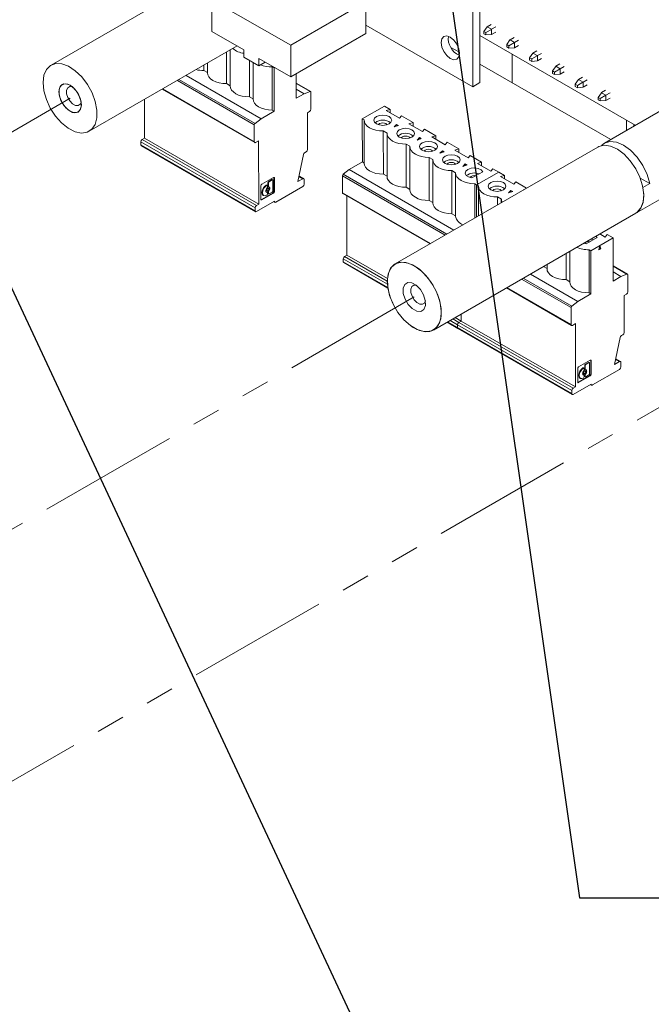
# Paper-space layout 'Sheet2' of a CAD drawing. Header units: millimetres. Extents: x 0 to 420, y 0 to 297.
# Tile 22 of 36: x 160 to 188, y 101 to 145. Entities that reach past the tile are written whole.
import ezdxf

# ---------------------------------------------------------------- set-up
doc = ezdxf.new("R2010")
doc.units = ezdxf.units.MM
doc.linetypes.add('PHANTOM', pattern=[12.7, 6.35, -1.27, 1.27, -1.27, 1.27, -1.27])
doc.dimstyles.new('SLDDIMSTYLE2', dxfattribs={"dimtxt": 0.18, "dimasz": 1, "dimexe": 0, "dimexo": 0.0625, "dimgap": 0, "dimtad": 0, "dimtih": 1, "dimtoh": 1, "dimdec": 0, "dimrnd": 1e-09, "dimzin": 0, "dimdsep": 46, "dimtxsty": 'Standard', "dimblk1": 'DOT', "dimblk2": 'DOT', "dimsah": 1, "dimcen": 0.09, "dimadec": 0, "dimazin": 0, "dimtfac": 1, "dimtdec": 0, "dimtofl": 0, "dimtmove": 0, "dimatfit": 3, "dimldrblk": 'DOT', "dimfxl": 1, "dimfrac": 2, "dimtolj": 1, "dimtzin": 0, "dimarcsym": 0})
doc.dimstyles.new('SLDDIMSTYLE3', dxfattribs={"dimtxt": 0.18, "dimasz": 3, "dimexe": 0, "dimexo": 0.0625, "dimgap": 0, "dimtad": 0, "dimtih": 1, "dimtoh": 1, "dimdec": 0, "dimrnd": 1e-09, "dimzin": 0, "dimdsep": 46, "dimtxsty": 'Standard', "dimsah": 1, "dimcen": 0.09, "dimadec": 0, "dimazin": 0, "dimtfac": 3, "dimtdec": 0, "dimtofl": 0, "dimtmove": 0, "dimatfit": 3, "dimfxl": 1, "dimfrac": 2, "dimtolj": 1, "dimtzin": 0, "dimarcsym": 0})

# ---------------------------------------------------------------- blocks, each defined once
blk = doc.blocks.new('_DOT')
at = {"color": 0, "linetype": 'ByBlock', "lineweight": -2}
blk.add_line((-0.5, 0), (-1, 0), dxfattribs=at)
at = {"color": 0, "linetype": 'ByBlock', "const_width": 0.5}
blk.add_lwpolyline([(-0.25, 0, 1), (0.25, 0, 1)], format="xyb", close=True, dxfattribs=at)

psp = doc.layouts.new('Sheet2')

# ---------------------------------------------------------------- linework, layer by layer
at = {"color": 7, "linetype": 'Continuous', "lineweight": 15}
for p, q in [((180.742, 142.188), (180.742, 161.916)), ((180.419, 142.002), (180.419, 161.729)), ((170.574, 148.22), (161.482, 142.972)), ((168.708, 145.913), (168.708, 144.49)), ((172.244, 143.872), (168.708, 145.913)), ((175.618, 145.82), (172.244, 143.872)), ((175.618, 144.397), (175.618, 145.82)), ((175.618, 144.773), (180.419, 142.002)), ((181.063, 144.697), (180.917, 144.49)), ((181.011, 144.436), (181.263, 144.581)), ((181.247, 144.806), (181.065, 144.701)), ((181.067, 144.699), (181.265, 144.585)), ((181.449, 144.689), (181.267, 144.584)), ((181.267, 144.582), (181.267, 144.353)), ((168.708, 144.49), (170.143, 143.662)), ((175.618, 144.397), (172.244, 142.449)), ((180.742, 144.299), (187.717, 140.273)), ((181.011, 144.436), (180.917, 144.49)), ((180.917, 144.49), (180.917, 144.382)), ((180.917, 144.382), (181.011, 144.328)), ((181.011, 144.328), (181.011, 144.436)), ((181.263, 144.35), (181.011, 144.328)), ((181.267, 144.351), (181.449, 144.456)), ((182.092, 144.108), (182.273, 144.213)), ((163.196, 140.003), (169.839, 143.837)), ((172.244, 142.449), (172.244, 143.872)), ((179.436, 143.774), (179.821, 143.552)), ((182.089, 144.104), (181.944, 143.898)), ((182.038, 143.844), (181.944, 143.898)), ((181.944, 143.898), (181.944, 143.79)), ((181.944, 143.79), (182.038, 143.736)), ((182.289, 143.989), (182.038, 143.844)), ((182.038, 143.736), (182.038, 143.844)), ((182.038, 143.736), (182.289, 143.758)), ((182.094, 144.107), (182.292, 143.993)), ((182.294, 143.992), (182.476, 144.097)), ((182.294, 143.989), (182.294, 143.761)), ((182.476, 143.863), (182.294, 143.758)), ((169.365, 142.144), (169.365, 143.564)), ((169.531, 143.66), (169.531, 142.035)), ((170.143, 143.662), (170.143, 143.335)), ((170.143, 143.335), (170.809, 142.95)), ((170.809, 143.277), (172.244, 142.449)), ((170.809, 142.95), (170.809, 143.277)), ((182.185, 142.188), (182.185, 143.466)), ((183.115, 143.512), (182.97, 143.306)), ((183.064, 143.252), (182.97, 143.306)), ((182.97, 143.306), (182.97, 143.197)), ((183.064, 143.252), (183.315, 143.397)), ((183.064, 143.143), (183.064, 143.252)), ((183.3, 143.621), (183.118, 143.516)), ((183.12, 143.515), (183.318, 143.401)), ((183.502, 143.504), (183.32, 143.4)), ((183.32, 143.397), (183.32, 143.169)), ((183.32, 143.166), (183.502, 143.271)), ((168.339, 142.736), (168.339, 142.971)), ((168.505, 143.067), (168.505, 142.627)), ((170.391, 141.552), (170.391, 143.192)), ((170.557, 143.096), (170.558, 141.442)), ((171.092, 143.114), (170.809, 142.95)), ((171.417, 142.896), (171.501, 142.848)), ((171.418, 140.96), (171.417, 142.896)), ((171.501, 142.848), (171.526, 142.863)), ((171.501, 140.911), (171.501, 142.848)), ((180.742, 143.021), (186.611, 139.634)), ((182.97, 143.197), (183.064, 143.143)), ((183.315, 143.166), (183.064, 143.143)), ((184.142, 142.92), (183.996, 142.713)), ((184.09, 142.659), (184.342, 142.804)), ((184.326, 143.029), (184.144, 142.924)), ((184.146, 142.923), (184.344, 142.808)), ((184.528, 142.912), (184.346, 142.807)), ((184.346, 142.805), (184.346, 142.576)), ((167.546, 142.514), (170.912, 140.571)), ((168.505, 142.64), (168.339, 142.736)), ((172.494, 142.593), (172.494, 141.485)), ((184.09, 142.659), (183.996, 142.713)), ((183.996, 142.713), (183.996, 142.605)), ((183.996, 142.605), (184.09, 142.551)), ((184.09, 142.551), (184.09, 142.659)), ((184.342, 142.574), (184.09, 142.551)), ((184.346, 142.574), (184.528, 142.679)), ((185.352, 142.437), (185.171, 142.332)), ((169.531, 142.048), (169.365, 142.144)), ((173.143, 141.791), (172.494, 142.166)), ((180.419, 142.002), (180.742, 142.188)), ((185.168, 142.328), (185.023, 142.121)), ((185.116, 142.067), (185.023, 142.121)), ((185.023, 142.121), (185.023, 142.013)), ((185.023, 142.013), (185.117, 141.959)), ((185.116, 142.067), (185.368, 142.212)), ((185.117, 141.959), (185.116, 142.067)), ((185.368, 141.981), (185.117, 141.959)), ((185.173, 142.33), (185.371, 142.216)), ((185.554, 142.32), (185.373, 142.215)), ((185.373, 142.213), (185.373, 141.984)), ((185.373, 141.982), (185.555, 142.087)), ((166.47, 141.893), (170.627, 139.494)), ((170.558, 141.456), (170.391, 141.552)), ((172.851, 141.691), (172.494, 141.897)), ((172.494, 141.485), (172.851, 141.691)), ((172.851, 141.691), (173.121, 141.792)), ((173.155, 141.765), (173.155, 141.003)), ((186.194, 141.735), (186.049, 141.529)), ((186.143, 141.475), (186.049, 141.529)), ((186.049, 141.529), (186.049, 141.421)), ((186.143, 141.475), (186.394, 141.62)), ((186.143, 141.367), (186.143, 141.475)), ((186.379, 141.844), (186.197, 141.739)), ((186.199, 141.738), (186.397, 141.624)), ((186.581, 141.728), (186.399, 141.623)), ((186.399, 141.62), (186.399, 141.392)), ((186.399, 141.389), (186.581, 141.494)), ((165.675, 141.433), (165.675, 139.692)), ((175.46, 140.563), (176.453, 141.136)), ((176.713, 140.986), (176.453, 141.136)), ((186.049, 141.421), (186.143, 141.367)), ((186.394, 141.389), (186.143, 141.367)), ((189.585, 141.351), (186.332, 139.473)), ((170.912, 140.571), (171.501, 140.911)), ((171.501, 140.911), (171.418, 140.96)), ((173.094, 140.898), (172.994, 140.84)), ((172.994, 140.84), (172.994, 139.183)), ((176.528, 140.934), (176.713, 140.986)), ((177.13, 140.587), (176.528, 140.934)), ((176.713, 140.828), (176.713, 140.986)), ((177.22, 140.694), (177.13, 140.587)), ((177.739, 140.394), (177.22, 140.694)), ((170.609, 139.533), (170.609, 140.296)), ((170.642, 140.361), (170.912, 140.571)), ((175.46, 140.563), (175.544, 140.515)), ((175.461, 138.626), (175.46, 140.563)), ((175.544, 140.502), (175.544, 138.565)), ((176.891, 140.204), (177.002, 140.315)), ((177.083, 140.268), (176.891, 140.204)), ((177.002, 140.291), (176.926, 140.216)), ((177.002, 140.315), (177.083, 140.268)), ((177.002, 140.315), (177.002, 140.291)), ((177.057, 140.259), (177.002, 140.291)), ((177.554, 140.342), (177.739, 140.394)), ((178.156, 139.995), (177.554, 140.342)), ((177.739, 140.235), (177.739, 140.394)), ((187.316, 140.041), (187.316, 140.504)), ((187.654, 140.236), (187.654, 140.309)), ((187.679, 140.266), (187.654, 140.251)), ((187.689, 140.288), (187.679, 140.266)), ((176.403, 140.019), (176.57, 139.922)), ((176.404, 138.082), (176.403, 140.019)), ((176.57, 139.909), (176.57, 137.973)), ((177.917, 139.612), (178.028, 139.723)), ((178.028, 139.723), (178.109, 139.676)), ((178.028, 139.723), (178.028, 139.699)), ((178.246, 140.101), (178.156, 139.995)), ((178.766, 139.802), (178.246, 140.101)), ((178.581, 139.75), (178.766, 139.802)), ((179.183, 139.402), (178.581, 139.75)), ((178.766, 139.643), (178.766, 139.802)), ((165.514, 139.529), (170.646, 136.568)), ((165.514, 139.529), (165.514, 139.396)), ((170.646, 136.435), (165.514, 139.396)), ((165.532, 139.357), (170.664, 136.395)), ((165.575, 139.634), (165.675, 139.692)), ((165.575, 139.634), (170.707, 136.673)), ((165.675, 139.692), (170.807, 136.73)), ((170.806, 139.577), (170.67, 139.498)), ((170.807, 136.73), (170.806, 139.577)), ((186.029, 139.298), (176.937, 134.05)), ((177.43, 139.426), (177.596, 139.33)), ((177.43, 137.49), (177.43, 139.426)), ((177.596, 139.317), (177.596, 137.381)), ((178.109, 139.676), (177.917, 139.612)), ((178.028, 139.699), (177.952, 139.623)), ((178.084, 139.667), (178.028, 139.699)), ((179.273, 139.509), (179.183, 139.402)), ((179.792, 139.21), (179.273, 139.509)), ((172.813, 138.957), (172.565, 137.746)), ((172.934, 139.078), (172.871, 139.042)), ((178.456, 138.834), (178.623, 138.738)), ((178.456, 136.898), (178.456, 138.834)), ((178.943, 139.019), (179.054, 139.13)), ((179.136, 139.083), (178.943, 139.019)), ((179.054, 139.107), (178.978, 139.031)), ((179.054, 139.13), (179.136, 139.083)), ((179.054, 139.13), (179.054, 139.107)), ((179.11, 139.075), (179.054, 139.107)), ((179.607, 139.158), (179.792, 139.21)), ((180.209, 138.81), (179.607, 139.158)), ((179.792, 139.051), (179.792, 139.21)), ((180.299, 138.917), (180.209, 138.81)), ((180.818, 138.617), (180.299, 138.917)), ((174.872, 138.286), (175.461, 138.626)), ((175.544, 138.578), (175.461, 138.626)), ((178.622, 138.725), (178.623, 136.788)), ((179.97, 138.427), (180.081, 138.538)), ((180.162, 138.491), (179.97, 138.427)), ((180.081, 138.515), (180.005, 138.439)), ((180.081, 138.538), (180.162, 138.491)), ((180.081, 138.538), (180.081, 138.515)), ((180.136, 138.483), (180.081, 138.515)), ((180.633, 138.565), (180.818, 138.617)), ((181.235, 138.218), (180.633, 138.565)), ((180.818, 138.459), (180.818, 138.617)), ((187.743, 136.329), (191.299, 138.381)), ((172.83, 137.878), (172.617, 138.001)), ((174.569, 137.248), (174.569, 138.011)), ((174.872, 138.286), (174.602, 138.076)), ((174.872, 138.286), (179.575, 135.572)), ((176.57, 137.986), (176.404, 138.082)), ((179.482, 138.242), (179.649, 138.146)), ((179.483, 136.305), (179.482, 138.242)), ((179.649, 138.133), (179.649, 136.196)), ((180.869, 138.191), (180.379, 137.908)), ((180.592, 137.602), (181.585, 138.175)), ((181.325, 138.325), (181.235, 138.218)), ((181.585, 138.175), (181.325, 138.325)), ((181.845, 138.025), (181.585, 138.175)), ((181.66, 137.973), (181.845, 138.025)), ((182.262, 137.626), (181.66, 137.973)), ((181.845, 137.866), (181.845, 138.025)), ((170.907, 137.556), (170.908, 136.955)), ((171.471, 137.931), (170.95, 137.63)), ((171.145, 137.585), (171.147, 137.587)), ((171.165, 137.574), (171.145, 137.585)), ((171.147, 137.587), (171.167, 137.575)), ((171.165, 137.574), (171.167, 137.575)), ((171.19, 137.577), (171.17, 137.589)), ((171.199, 137.557), (171.199, 137.501)), ((171.224, 137.538), (171.224, 137.699)), ((171.224, 137.699), (171.244, 137.687)), ((171.244, 137.526), (171.224, 137.538)), ((171.233, 137.517), (171.253, 137.506)), ((171.244, 137.687), (171.244, 137.526)), ((171.256, 137.754), (171.392, 137.833)), ((171.276, 137.742), (171.256, 137.754)), ((171.413, 137.821), (171.276, 137.742)), ((171.392, 137.833), (171.413, 137.821)), ((171.435, 137.823), (171.415, 137.835)), ((171.445, 137.328), (171.445, 137.803)), ((171.493, 137.316), (171.493, 137.918)), ((171.514, 137.906), (171.493, 137.918)), ((171.514, 137.304), (171.514, 137.906)), ((172.788, 137.524), (171.571, 136.822)), ((172.565, 137.746), (172.787, 137.874)), ((172.848, 137.839), (172.848, 137.629)), ((180.509, 137.65), (180.592, 137.602)), ((180.509, 136.111), (180.509, 137.65)), ((180.592, 137.602), (180.675, 137.553)), ((180.592, 136.16), (180.592, 137.602)), ((180.675, 137.54), (180.675, 136.208)), ((182.352, 137.732), (182.262, 137.626)), ((182.834, 137.454), (182.352, 137.732)), ((187.936, 137.907), (188.363, 137.661)), ((188.363, 137.661), (188.06, 137.486)), ((170.93, 136.942), (171.451, 137.242)), ((170.95, 136.93), (171.471, 137.231)), ((171.009, 137.128), (171.029, 137.116)), ((171.147, 137.279), (171.161, 137.277)), ((171.161, 137.277), (171.181, 137.265)), ((171.165, 137.13), (171.167, 137.131)), ((171.169, 137.34), (171.189, 137.328)), ((171.19, 137.263), (171.17, 137.275)), ((171.199, 137.187), (171.199, 137.243)), ((171.224, 137.224), (171.224, 137.28)), ((171.224, 137.28), (171.244, 137.268)), ((171.244, 137.212), (171.224, 137.224)), ((171.233, 137.203), (171.253, 137.192)), ((171.254, 137.441), (171.234, 137.453)), ((171.262, 137.312), (171.242, 137.324)), ((171.244, 137.268), (171.244, 137.212)), ((171.276, 137.194), (171.413, 137.273)), ((171.451, 137.242), (171.471, 137.231)), ((171.514, 137.304), (171.493, 137.316)), ((174.587, 137.209), (178.499, 134.951)), ((174.766, 137.105), (174.766, 134.445)), ((177.596, 137.394), (177.43, 137.49)), ((181.535, 137.057), (181.702, 136.961)), ((181.535, 136.704), (181.535, 137.057)), ((182.022, 137.243), (182.133, 137.353)), ((182.214, 137.307), (182.022, 137.243)), ((182.133, 137.33), (182.057, 137.254)), ((182.133, 137.353), (182.214, 137.307)), ((182.133, 137.353), (182.133, 137.33)), ((182.189, 137.298), (182.133, 137.33)), ((182.686, 137.381), (182.728, 137.393)), ((182.697, 137.375), (182.686, 137.381)), ((171.511, 136.864), (170.707, 136.4)), ((170.707, 136.673), (170.807, 136.73)), ((170.95, 136.93), (170.93, 136.942)), ((171.479, 136.846), (171.528, 136.818)), ((171.511, 136.857), (171.511, 136.864)), ((178.623, 136.802), (178.456, 136.898)), ((181.701, 136.948), (181.701, 136.8)), ((170.646, 136.435), (170.646, 136.568)), ((178.652, 131.08), (187.743, 136.329)), ((179.649, 136.209), (179.483, 136.305)), ((185.951, 135.294), (186.001, 135.229)), ((186.367, 135.257), (186.126, 135.396)), ((186.457, 135.363), (186.367, 135.257)), ((186.717, 135.214), (186.457, 135.363)), ((185.511, 134.947), (185.399, 134.975)), ((186.001, 135.229), (185.511, 134.947)), ((185.724, 134.64), (186.717, 135.214)), ((186.128, 134.874), (186.087, 134.675)), ((186.168, 134.722), (186.128, 134.874)), ((186.717, 135.214), (186.717, 133.277)), ((174.666, 134.388), (174.766, 134.445)), ((174.766, 134.445), (176.588, 133.394)), ((184.614, 133.344), (184.614, 134.522)), ((184.78, 134.619), (184.781, 133.235)), ((185.64, 134.688), (185.724, 134.64)), ((185.64, 132.752), (185.64, 134.688)), ((185.724, 132.704), (185.724, 134.64)), ((186.087, 134.675), (186.168, 134.722)), ((186.092, 134.702), (186.148, 134.734)), ((186.148, 134.734), (186.12, 134.837)), ((186.168, 134.722), (186.148, 134.734)), ((174.606, 134.283), (174.606, 134.15)), ((174.624, 134.11), (176.608, 132.965)), ((183.754, 134.026), (183.754, 133.827)), ((187.366, 133.584), (186.717, 133.958)), ((183.004, 133.593), (185.135, 132.364)), ((183.754, 133.84), (183.593, 133.933)), ((187.074, 133.483), (186.717, 133.69)), ((187.074, 133.483), (187.344, 133.584)), ((187.378, 133.558), (187.378, 132.795)), ((184.781, 133.248), (184.614, 133.344)), ((186.717, 133.277), (187.074, 133.483)), ((181.928, 132.972), (184.85, 131.286)), ((185.135, 132.364), (185.724, 132.704)), ((185.724, 132.704), (185.64, 132.752)), ((187.317, 132.69), (187.217, 132.632)), ((187.217, 132.632), (187.217, 130.976)), ((184.865, 132.153), (185.135, 132.364)), ((179.898, 131.8), (179.898, 131.484)), ((184.832, 131.326), (184.832, 132.088)), ((179.263, 131.433), (179.755, 131.149)), ((179.624, 131.642), (179.898, 131.484)), ((179.737, 131.321), (184.869, 128.36)), ((179.737, 131.321), (179.737, 131.188)), ((179.798, 131.426), (179.898, 131.484)), ((179.798, 131.426), (184.929, 128.465)), ((179.898, 131.484), (185.029, 128.523)), ((185.029, 131.369), (184.893, 131.291)), ((185.029, 128.523), (185.029, 131.369)), ((184.869, 128.227), (179.737, 131.188)), ((179.755, 131.149), (184.887, 128.188)), ((187.157, 130.871), (187.094, 130.835)), ((187.036, 130.749), (186.788, 129.538)), ((185.694, 129.723), (185.173, 129.422)), ((185.479, 129.546), (185.615, 129.625)), ((185.499, 129.535), (185.479, 129.546)), ((185.636, 129.613), (185.499, 129.535)), ((185.615, 129.625), (185.636, 129.613)), ((185.658, 129.616), (185.638, 129.627)), ((185.668, 129.121), (185.667, 129.595)), ((185.716, 129.108), (185.716, 129.71)), ((185.736, 129.698), (185.716, 129.71)), ((185.737, 129.097), (185.736, 129.698)), ((186.788, 129.538), (187.01, 129.666)), ((187.053, 129.671), (186.84, 129.793)), ((187.071, 129.631), (187.071, 129.421)), ((185.13, 129.349), (185.13, 128.747)), ((185.368, 129.378), (185.37, 129.379)), ((185.388, 129.366), (185.368, 129.378)), ((185.37, 129.379), (185.39, 129.368)), ((185.388, 129.366), (185.39, 129.368)), ((185.392, 129.132), (185.412, 129.12)), ((185.413, 129.37), (185.393, 129.381)), ((185.422, 129.349), (185.422, 129.293)), ((185.447, 129.33), (185.447, 129.491)), ((185.447, 129.491), (185.467, 129.479)), ((185.467, 129.319), (185.447, 129.33)), ((185.456, 129.31), (185.476, 129.298)), ((185.477, 129.233), (185.457, 129.245)), ((185.485, 129.104), (185.465, 129.116)), ((185.467, 129.479), (185.467, 129.319)), ((185.737, 129.097), (185.716, 129.108)), ((187.01, 129.316), (185.794, 128.614)), ((185.734, 128.656), (184.93, 128.192)), ((185.153, 128.734), (185.674, 129.035)), ((185.173, 128.722), (185.153, 128.734)), ((185.173, 128.722), (185.694, 129.023)), ((185.232, 128.92), (185.252, 128.909)), ((185.37, 129.071), (185.384, 129.069)), ((185.384, 129.069), (185.404, 129.058)), ((185.388, 128.922), (185.39, 128.924)), ((185.413, 129.056), (185.393, 129.067)), ((185.422, 128.979), (185.422, 129.035)), ((185.447, 129.016), (185.447, 129.072)), ((185.447, 129.072), (185.467, 129.061)), ((185.467, 129.005), (185.447, 129.016)), ((185.456, 128.996), (185.476, 128.984)), ((185.467, 129.061), (185.467, 129.005)), ((185.499, 128.986), (185.636, 129.065)), ((185.674, 129.035), (185.694, 129.023)), ((185.734, 128.649), (185.734, 128.656)), ((184.869, 128.227), (184.869, 128.36)), ((184.929, 128.465), (185.029, 128.523)), ((185.702, 128.638), (185.751, 128.61))]:
    psp.add_line(p, q, dxfattribs=at)
at = {"color": 8, "linetype": 'Continuous', "lineweight": 15}
for p, q in [((170.609, 140.296), (167.156, 142.288)), ((167.229, 142.331), (170.642, 140.361)), ((173.121, 141.792), (172.494, 142.154)), ((166.495, 141.907), (170.609, 139.533)), ((172.787, 137.874), (172.612, 137.975)), ((179.185, 135.347), (174.569, 138.011)), ((174.602, 138.076), (179.258, 135.389)), ((174.569, 137.248), (178.524, 134.966)), ((171.505, 136.86), (171.511, 136.857)), ((174.606, 134.283), (176.587, 133.139)), ((176.603, 132.997), (174.606, 134.15)), ((174.666, 134.388), (176.582, 133.282)), ((187.344, 133.584), (186.717, 133.946)), ((184.832, 132.088), (182.614, 133.368)), ((182.687, 133.41), (184.865, 132.153)), ((181.954, 132.987), (184.832, 131.326)), ((179.737, 131.188), (179.288, 131.448)), ((179.403, 131.514), (179.737, 131.321)), ((179.524, 131.584), (179.798, 131.426)), ((187.01, 129.666), (186.835, 129.767)), ((185.728, 128.653), (185.734, 128.649))]:
    psp.add_line(p, q, dxfattribs=at)
at = {"color": 7, "linetype": 'PHANTOM', "lineweight": 0}
for p, q in [((162.339, 141.487), (150.679, 134.756)), ((206.498, 137.821), (150.811, 105.674)), ((177.795, 132.565), (150.679, 116.912))]:
    psp.add_line(p, q, dxfattribs=at)
at = {"color": 7, "linetype": 'Continuous', "lineweight": 15, "flags": 128}
for points in [[(178.994, 143.99), (179.026, 143.789), (179.116, 143.582), (179.25, 143.401), (179.409, 143.273), (179.567, 143.218), (179.702, 143.244), (179.791, 143.347), (179.823, 143.512), (179.791, 143.714), (179.702, 143.921), (179.567, 144.102), (179.409, 144.23), (179.25, 144.285), (179.116, 144.259), (179.026, 144.155), (178.994, 143.99)], [(161.684, 140.688), (161.451, 141.048), (161.274, 141.435), (161.163, 141.826), (161.127, 142.195), (161.167, 142.52), (161.28, 142.78), (161.46, 142.959), (161.695, 143.045), (161.971, 143.033), (162.27, 142.925), (162.573, 142.726), (162.862, 142.449), (163.117, 142.112), (163.324, 141.735), (163.469, 141.343), (163.543, 140.96), (163.541, 140.61), (163.464, 140.315), (163.316, 140.094), (163.107, 139.961), (162.849, 139.923), (162.56, 139.984), (162.256, 140.139), (161.958, 140.378), (161.684, 140.688)], [(169.365, 142.144), (169.196, 142.151), (169.032, 142.178), (168.882, 142.223), (168.75, 142.285), (168.643, 142.361), (168.565, 142.448), (168.518, 142.542), (168.505, 142.627)], [(162.612, 141.82), (162.429, 142.01), (162.232, 142.119), (162.051, 142.133), (161.914, 142.048), (161.842, 141.878), (161.846, 141.648), (161.924, 141.394), (162.066, 141.154), (162.25, 140.965), (162.447, 140.855), (162.627, 140.842), (162.764, 140.927), (162.836, 141.097), (162.833, 141.326), (162.754, 141.58), (162.612, 141.82)], [(162.434, 142.005), (162.321, 142.012), (162.231, 141.956), (162.183, 141.844), (162.185, 141.693), (162.237, 141.525), (162.331, 141.367), (162.452, 141.242), (162.582, 141.169), (162.701, 141.16), (162.791, 141.216), (162.835, 141.31)], [(170.391, 141.552), (170.222, 141.559), (170.059, 141.586), (169.908, 141.631), (169.777, 141.693), (169.669, 141.769), (169.591, 141.856), (169.544, 141.95), (169.531, 142.035)], [(173.121, 141.792), (173.128, 141.794), (173.134, 141.794), (173.14, 141.793), (173.145, 141.79), (173.149, 141.785), (173.152, 141.78), (173.154, 141.773), (173.155, 141.765)], [(171.418, 140.96), (171.248, 140.967), (171.085, 140.994), (170.934, 141.039), (170.803, 141.101), (170.696, 141.177), (170.617, 141.264), (170.571, 141.358), (170.558, 141.442)], [(176.66, 140.337), (176.531, 140.287), (176.378, 140.269), (176.225, 140.287), (176.095, 140.337), (176.008, 140.412), (175.978, 140.5), (176.008, 140.588), (176.095, 140.663), (176.225, 140.713), (176.378, 140.731), (176.531, 140.713), (176.66, 140.663), (176.747, 140.588), (176.778, 140.5), (176.747, 140.412), (176.66, 140.337)], [(175.544, 140.515), (175.556, 140.417), (175.603, 140.323), (175.681, 140.236), (175.789, 140.16), (175.92, 140.098), (176.071, 140.053), (176.234, 140.026), (176.403, 140.019)], [(176.185, 140.298), (176.193, 140.311), (176.236, 140.348)], [(176.236, 140.348), (176.301, 140.373), (176.378, 140.382), (176.454, 140.373), (176.519, 140.348), (176.562, 140.311), (176.57, 140.298)], [(176.57, 139.922), (176.583, 139.825), (176.629, 139.731), (176.708, 139.644), (176.815, 139.568), (176.947, 139.506), (177.097, 139.461), (177.26, 139.434), (177.43, 139.426)], [(177.687, 139.745), (177.557, 139.694), (177.404, 139.677), (177.251, 139.694), (177.121, 139.744), (177.034, 139.819), (177.004, 139.908), (177.034, 139.996), (177.121, 140.071), (177.251, 140.121), (177.404, 140.139), (177.557, 140.121), (177.687, 140.071), (177.773, 139.996), (177.804, 139.908), (177.773, 139.819), (177.687, 139.745)], [(177.211, 139.705), (177.219, 139.719), (177.263, 139.756)], [(177.263, 139.756), (177.327, 139.781), (177.404, 139.79), (177.481, 139.781), (177.545, 139.756), (177.589, 139.719), (177.597, 139.705)], [(177.596, 139.33), (177.609, 139.233), (177.656, 139.138), (177.734, 139.051), (177.841, 138.976), (177.973, 138.914), (178.123, 138.868), (178.287, 138.842), (178.456, 138.834)], [(178.713, 139.152), (178.583, 139.102), (178.43, 139.085), (178.277, 139.102), (178.147, 139.152), (178.061, 139.227), (178.03, 139.315), (178.061, 139.404), (178.147, 139.479), (178.277, 139.529), (178.43, 139.546), (178.583, 139.529), (178.713, 139.479), (178.8, 139.404), (178.83, 139.316), (178.8, 139.227), (178.713, 139.152)], [(186.029, 139.298), (186.074, 139.322), (186.324, 139.378), (186.609, 139.336), (186.911, 139.199), (187.211, 138.974), (187.492, 138.676), (187.734, 138.325), (187.923, 137.941), (188.046, 137.549), (188.097, 137.173), (188.072, 136.838), (187.972, 136.565), (187.804, 136.369), (187.743, 136.329)], [(188.363, 137.661), (188.243, 138.071), (188.051, 138.475), (187.799, 138.846), (187.505, 139.157), (187.189, 139.388), (186.873, 139.522), (186.579, 139.55), (186.327, 139.47), (186.194, 139.362)], [(178.238, 139.113), (178.246, 139.126), (178.289, 139.164)], [(178.289, 139.164), (178.354, 139.189), (178.43, 139.198), (178.507, 139.189), (178.572, 139.164), (178.615, 139.126), (178.623, 139.113)], [(179.739, 138.56), (179.61, 138.51), (179.457, 138.492), (179.303, 138.51), (179.174, 138.56), (179.087, 138.635), (179.057, 138.723), (179.087, 138.812), (179.174, 138.886), (179.303, 138.937), (179.457, 138.954), (179.61, 138.937), (179.739, 138.887), (179.826, 138.812), (179.857, 138.723), (179.826, 138.635), (179.739, 138.56)], [(176.404, 138.082), (176.234, 138.089), (176.071, 138.116), (175.921, 138.162), (175.789, 138.223), (175.682, 138.299), (175.603, 138.386), (175.557, 138.48), (175.544, 138.565)], [(178.623, 138.738), (178.635, 138.64), (178.682, 138.546), (178.76, 138.459), (178.868, 138.383), (178.999, 138.321), (179.15, 138.276), (179.313, 138.249), (179.482, 138.242)], [(179.264, 138.521), (179.272, 138.534), (179.315, 138.572)], [(179.315, 138.572), (179.38, 138.597), (179.457, 138.605), (179.533, 138.597), (179.598, 138.572), (179.641, 138.534), (179.649, 138.521)], [(177.43, 137.49), (177.261, 137.497), (177.097, 137.524), (176.947, 137.569), (176.815, 137.631), (176.708, 137.707), (176.63, 137.794), (176.583, 137.888), (176.57, 137.973)], [(179.649, 138.146), (179.662, 138.048), (179.708, 137.954), (179.787, 137.867), (179.894, 137.791), (180.026, 137.729), (180.176, 137.684), (180.339, 137.657), (180.509, 137.65)], [(180.379, 137.908), (180.231, 137.952), (180.126, 138.026), (180.083, 138.119), (180.109, 138.214), (180.2, 138.294), (180.34, 138.346), (180.504, 138.362), (180.664, 138.337), (180.794, 138.276), (180.869, 138.191)], [(171.009, 137.128), (171.009, 137.128), (170.967, 137.176), (170.953, 137.252), (170.967, 137.346), (171.009, 137.442), (171.071, 137.526), (171.145, 137.585)], [(171.165, 137.13), (171.091, 137.104), (171.029, 137.116), (170.987, 137.164), (170.973, 137.241), (170.987, 137.334), (171.029, 137.43), (171.091, 137.514), (171.165, 137.574)], [(171.242, 137.324), (171.263, 137.352), (171.28, 137.385), (171.29, 137.418), (171.294, 137.449), (171.29, 137.477), (171.28, 137.498), (171.276, 137.502)], [(171.262, 137.504), (171.283, 137.499), (171.3, 137.486), (171.31, 137.465), (171.314, 137.438), (171.31, 137.406), (171.3, 137.373), (171.283, 137.341), (171.262, 137.312)], [(180.675, 137.553), (180.688, 137.456), (180.735, 137.362), (180.813, 137.275), (180.92, 137.199), (181.052, 137.137), (181.202, 137.092), (181.366, 137.065), (181.535, 137.057)], [(181.792, 137.375), (181.662, 137.325), (181.509, 137.308), (181.356, 137.325), (181.226, 137.375), (181.14, 137.45), (181.109, 137.539), (181.14, 137.627), (181.226, 137.702), (181.356, 137.752), (181.509, 137.77), (181.662, 137.752), (181.792, 137.702), (181.879, 137.627), (181.909, 137.539), (181.879, 137.45), (181.792, 137.375)], [(171.181, 137.265), (171.16, 137.27), (171.143, 137.283), (171.133, 137.304), (171.129, 137.331), (171.133, 137.363), (171.143, 137.396), (171.16, 137.428), (171.181, 137.457)], [(171.169, 137.34), (171.169, 137.34), (171.159, 137.351), (171.155, 137.37), (171.159, 137.392), (171.169, 137.415), (171.184, 137.435), (171.201, 137.449)], [(171.222, 137.438), (171.239, 137.444), (171.254, 137.441), (171.264, 137.43), (171.268, 137.411), (171.264, 137.389), (171.254, 137.366), (171.239, 137.345), (171.222, 137.331), (171.204, 137.325), (171.189, 137.328), (171.179, 137.34), (171.176, 137.358), (171.179, 137.38), (171.189, 137.403), (171.204, 137.424), (171.222, 137.438)], [(171.201, 137.449), (171.219, 137.456), (171.234, 137.453)], [(178.456, 136.898), (178.287, 136.905), (178.124, 136.932), (177.973, 136.977), (177.842, 137.039), (177.734, 137.115), (177.656, 137.202), (177.609, 137.296), (177.596, 137.381)], [(181.317, 137.336), (181.324, 137.35), (181.368, 137.387)], [(181.368, 137.387), (181.433, 137.412), (181.509, 137.421), (181.586, 137.412), (181.651, 137.387), (181.694, 137.35), (181.702, 137.336)], [(188.06, 137.486), (188.098, 137.127), (188.065, 136.809), (187.963, 136.549), (187.797, 136.364), (187.743, 136.329)], [(179.483, 136.305), (179.313, 136.313), (179.15, 136.34), (179, 136.385), (178.868, 136.447), (178.761, 136.523), (178.682, 136.609), (178.636, 136.704), (178.623, 136.788)], [(181.702, 136.961), (181.714, 136.863), (181.732, 136.818)], [(185.83, 135.131), (185.796, 135.142), (185.717, 135.159)], [(178.487, 131.016), (178.218, 131.009), (177.922, 131.1), (177.618, 131.282), (177.325, 131.545), (177.062, 131.873), (176.845, 132.243), (176.687, 132.634), (176.599, 133.021), (176.587, 133.379), (176.65, 133.686), (176.785, 133.922), (176.983, 134.073), (177.233, 134.13), (177.517, 134.088), (177.819, 133.95), (178.12, 133.726), (178.4, 133.428), (178.642, 133.076), (178.831, 132.692), (178.955, 132.3), (179.006, 131.925), (178.98, 131.59), (178.881, 131.316), (178.713, 131.121), (178.487, 131.016)], [(184.614, 133.344), (184.445, 133.351), (184.282, 133.378), (184.131, 133.424), (184, 133.485), (183.892, 133.561), (183.814, 133.648), (183.767, 133.742), (183.754, 133.827)], [(187.344, 133.584), (187.351, 133.586), (187.357, 133.586), (187.363, 133.585), (187.368, 133.582), (187.372, 133.578), (187.375, 133.572), (187.377, 133.565), (187.378, 133.558)], [(177.506, 133.21), (177.369, 133.125), (177.297, 132.955), (177.301, 132.725), (177.38, 132.471), (177.522, 132.232), (177.705, 132.043), (177.902, 131.933), (178.083, 131.92), (178.22, 132.005), (178.292, 132.175), (178.288, 132.405), (178.209, 132.659), (178.067, 132.899), (177.884, 133.088), (177.687, 133.197), (177.506, 133.21)], [(177.889, 133.083), (177.776, 133.09), (177.686, 133.034), (177.638, 132.922), (177.641, 132.77), (177.693, 132.602), (177.786, 132.444), (177.907, 132.319), (178.037, 132.247), (178.157, 132.238), (178.247, 132.294), (178.291, 132.388)], [(185.64, 132.752), (185.471, 132.759), (185.308, 132.786), (185.157, 132.831), (185.026, 132.893), (184.919, 132.969), (184.84, 133.056), (184.794, 133.15), (184.781, 133.235)], [(185.232, 128.92), (185.232, 128.92), (185.19, 128.968), (185.175, 129.045), (185.19, 129.138), (185.232, 129.234), (185.294, 129.318), (185.368, 129.378)], [(185.388, 128.922), (185.314, 128.897), (185.252, 128.909), (185.21, 128.957), (185.196, 129.033), (185.21, 129.127), (185.252, 129.223), (185.314, 129.307), (185.388, 129.366)], [(185.404, 129.058), (185.383, 129.062), (185.366, 129.075), (185.356, 129.096), (185.352, 129.124), (185.356, 129.155), (185.366, 129.188), (185.383, 129.221), (185.404, 129.25)], [(185.392, 129.132), (185.392, 129.132), (185.382, 129.144), (185.378, 129.162), (185.382, 129.184), (185.392, 129.207), (185.407, 129.228), (185.424, 129.242)], [(185.445, 129.23), (185.462, 129.236), (185.477, 129.233), (185.487, 129.222), (185.491, 129.204), (185.487, 129.181), (185.477, 129.158), (185.462, 129.138), (185.445, 129.124), (185.427, 129.117), (185.412, 129.12), (185.402, 129.132), (185.398, 129.15), (185.402, 129.173), (185.412, 129.196), (185.427, 129.216), (185.445, 129.23)], [(185.424, 129.242), (185.442, 129.248), (185.457, 129.245)], [(185.465, 129.116), (185.486, 129.145), (185.503, 129.177), (185.513, 129.21), (185.517, 129.242), (185.513, 129.269), (185.503, 129.29), (185.499, 129.294)], [(185.485, 129.296), (185.506, 129.292), (185.523, 129.279), (185.533, 129.258), (185.537, 129.23), (185.533, 129.199), (185.523, 129.165), (185.506, 129.133), (185.485, 129.104)]]:
    psp.add_lwpolyline(points, dxfattribs=at)
at = {"color": 7, "linetype": 'PHANTOM', "lineweight": 0, "flags": 128}
for points in [[(162.844, 141.196), (162.806, 141.441), (162.696, 141.694), (162.533, 141.915), (162.339, 142.071), (162.146, 142.138), (161.982, 142.106), (161.873, 141.98), (161.834, 141.779), (161.873, 141.533), (161.982, 141.281), (162.146, 141.06), (162.339, 140.904), (162.533, 140.837), (162.696, 140.869), (162.806, 140.995), (162.844, 141.196)], [(176.582, 133.265), (176.62, 133.591), (176.732, 133.853), (176.911, 134.033), (177.145, 134.122), (177.42, 134.113), (177.718, 134.006), (178.022, 133.809), (178.311, 133.534), (178.567, 133.198), (178.775, 132.822), (178.922, 132.43), (178.997, 132.046), (178.997, 131.695), (178.922, 131.399), (178.775, 131.176), (178.567, 131.04), (178.311, 131.001), (178.022, 131.059), (177.718, 131.212), (177.42, 131.45), (177.145, 131.758), (176.911, 132.117), (176.732, 132.504), (176.62, 132.895), (176.582, 133.265)]]:
    psp.add_lwpolyline(points, dxfattribs=at)
at = {"color": 7, "linetype": 'Continuous', "lineweight": 15}
for centre, radius, start, end in [((180.129, 144.167), 0.809, 172.8744, 247.1202), ((170.253, 144.424), 0.925, 228.988, 263.1106), ((171.379, 144.163), 1.267, 247.1505, 271.742), ((168.311, 144.108), 1.372, 256.6777, 271.1367), ((173.023, 141.009), 0.132, 302.6068, 357.4056), ((170.698, 140.291), 0.0894, 128.6935, 177.1035), ((176.378, 139.964), 0.543, 50.5527, 129.466), ((177.404, 139.372), 0.543, 50.5527, 129.466), ((165.646, 139.523), 0.132, 122.6068, 177.4056), ((165.555, 139.391), 0.0411, 172.756, 235.9535), ((170.646, 139.527), 0.0374, 170.7951, 309.1941), ((178.43, 138.779), 0.543, 50.5527, 129.466), ((172.944, 138.93), 0.134, 122.9349, 168.382), ((172.863, 139.189), 0.132, 302.6068, 357.4056), ((179.457, 138.187), 0.543, 50.5527, 129.466), ((171.488, 137.91), 0.0263, 350.7951, 129.1941), ((171.455, 137.919), 0.038, 357.7949, 27.0499), ((174.658, 138.006), 0.0894, 128.6935, 177.1035), ((180.485, 137.568), 0.566, 67.8751, 127.9455), ((180.477, 137.778), 0.24, 72.2267, 141.1361), ((171, 137.552), 0.0925, 122.6068, 177.4056), ((171.16, 137.568), 0.0227, 65.6969, 125.6148), ((171.18, 137.56), 0.0197, 350.7951, 129.1941), ((171.129, 137.504), 0.07, 317.8894, 357.2421), ((171.293, 137.695), 0.0694, 122.6068, 177.4056), ((171.246, 137.536), 0.0226, 174.1944, 234.5151), ((171.313, 137.684), 0.0694, 122.6068, 177.4056), ((171.263, 137.523), 0.0195, 169.9948, 266.5977), ((171.406, 137.814), 0.0227, 65.6969, 125.6148), ((171.425, 137.806), 0.0197, 350.7951, 129.1941), ((172.811, 137.845), 0.0374, 350.7951, 129.1941), ((172.717, 137.635), 0.132, 302.6068, 357.4056), ((181.509, 137.003), 0.543, 50.5527, 129.466), ((171.162, 137.261), 0.0163, 60.472, 92.0451), ((171.13, 137.19), 0.0694, 302.6068, 357.4056), ((171.18, 137.246), 0.0195, 349.9948, 86.5977), ((171.294, 137.277), 0.07, 137.8894, 177.2421), ((171.246, 137.222), 0.0223, 173.7126, 234.9969), ((171.314, 137.265), 0.07, 137.8894, 177.2421), ((171.263, 137.209), 0.0197, 170.7951, 309.1941), ((171.375, 137.331), 0.0694, 302.6068, 357.4056), ((171.401, 137.32), 0.0925, 302.6068, 357.4056), ((171.421, 137.309), 0.0925, 302.6068, 357.4056), ((174.61, 137.243), 0.0411, 172.756, 235.9535), ((170.778, 136.562), 0.132, 122.6068, 177.4056), ((170.934, 136.95), 0.0263, 170.7951, 309.1941), ((170.91, 136.974), 0.038, 272.9703, 302.2108), ((171.548, 136.851), 0.0374, 170.7951, 309.1941), ((170.683, 136.429), 0.0374, 170.7951, 309.1941), ((180.115, 136.261), 0.47, 187.9521, 253.9828), ((185.608, 134.817), 0.24, 72.2267, 141.1361), ((185.6, 135.944), 1.256, 245.9716, 271.8109), ((174.647, 134.144), 0.0411, 172.756, 235.9535), ((174.737, 134.277), 0.132, 122.6068, 177.4056), ((187.246, 132.801), 0.132, 302.6068, 357.4056), ((184.921, 132.083), 0.0894, 128.6935, 177.1035), ((179.869, 131.315), 0.132, 122.6068, 177.4056), ((184.869, 131.32), 0.0374, 170.7951, 309.1941), ((179.778, 131.183), 0.0411, 172.756, 235.9535), ((179.779, 131.184), 0.0423, 173.7126, 234.9969), ((187.086, 130.982), 0.132, 302.6068, 357.4056), ((187.167, 130.722), 0.134, 122.9349, 168.382), ((185.516, 129.488), 0.0694, 122.6068, 177.4056), ((185.629, 129.607), 0.0227, 65.6969, 125.6148), ((185.648, 129.598), 0.0197, 350.7951, 129.1941), ((185.711, 129.703), 0.0263, 350.7951, 129.1941), ((185.678, 129.712), 0.038, 357.7949, 27.0499), ((187.034, 129.637), 0.0374, 350.7951, 129.1941), ((185.223, 129.344), 0.0925, 122.6068, 177.4056), ((185.383, 129.361), 0.0227, 65.6969, 125.6148), ((185.403, 129.352), 0.0197, 350.7951, 129.1941), ((185.352, 129.296), 0.07, 317.8894, 357.2421), ((185.469, 129.328), 0.0226, 174.1944, 234.5151), ((185.517, 129.069), 0.07, 137.8894, 177.2421), ((185.536, 129.476), 0.0694, 122.6068, 177.4056), ((185.486, 129.315), 0.0195, 169.9948, 266.5977), ((185.537, 129.057), 0.07, 137.8894, 177.2421), ((185.598, 129.124), 0.0694, 302.6068, 357.4056), ((185.624, 129.113), 0.0925, 302.6068, 357.4056), ((185.644, 129.101), 0.0925, 302.6068, 357.4056), ((186.939, 129.427), 0.132, 302.6068, 357.4056), ((185.156, 128.743), 0.0263, 170.7951, 309.1941), ((185.133, 128.766), 0.038, 272.9703, 302.2108), ((185.385, 129.053), 0.0163, 60.472, 92.0451), ((185.353, 128.982), 0.0694, 302.6068, 357.4056), ((185.403, 129.038), 0.0195, 349.9948, 86.5977), ((185.469, 129.014), 0.0223, 173.7126, 234.9969), ((185.486, 129.002), 0.0197, 170.7951, 309.1941), ((184.906, 128.221), 0.0374, 170.7951, 309.1941), ((185, 128.354), 0.132, 122.6068, 177.4056), ((185.771, 128.643), 0.0374, 170.7951, 309.1941)]:
    psp.add_arc(centre, radius, start, end, dxfattribs=at)

# ---------------------------------------------------------------- leaders
at = {"color": 7, "linetype": 'Continuous', "lineweight": 0}
for points, dimstyle in [([(180.841, 171.544), (212.675, 113.189), (219.025, 113.189)], 'SLDDIMSTYLE3'), ([(147.498, 159.08), (176.693, 96.617), (183.043, 96.617)], 'SLDDIMSTYLE3'), ([(179.375, 146.479), (185.207, 105.584), (191.557, 105.584)], 'SLDDIMSTYLE2')]:
    psp.add_leader(points, dimstyle=dimstyle, dxfattribs=at)

doc.saveas('drawing.dxf')
